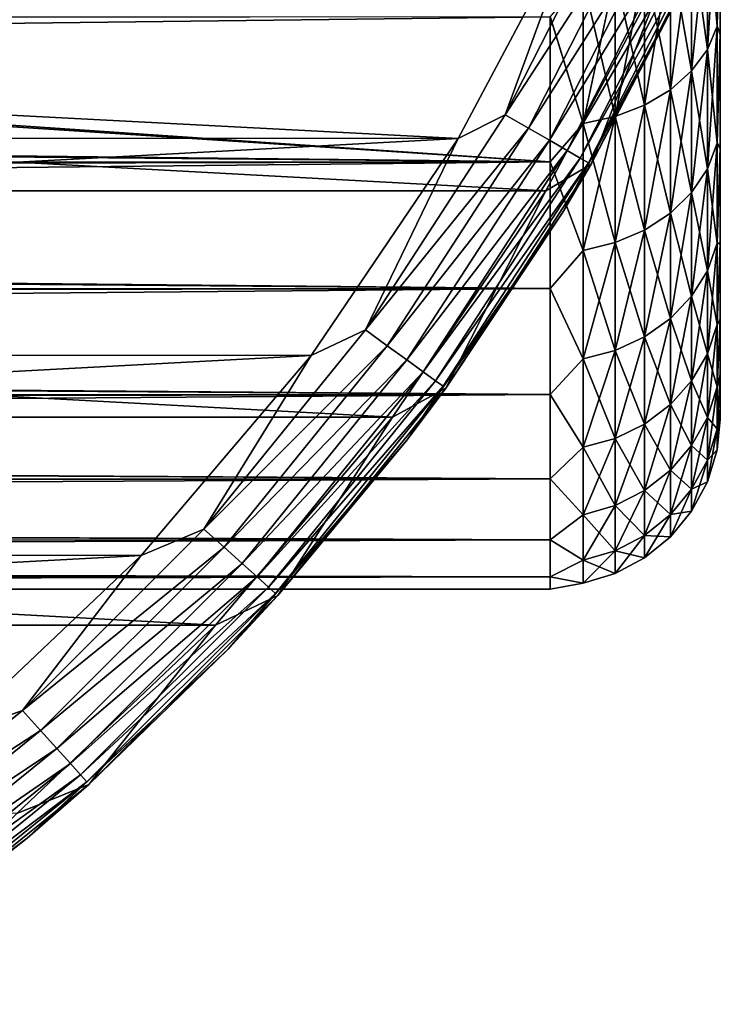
# Model space of a CAD drawing. Header units: metres. Extents: x -139 to 105, y -30 to 40.
# Tile 137 of 153: x 94.26 to 102.5, y -24.88 to -13.3. Entities that reach past the tile are written whole.
import ezdxf

# ---------------------------------------------------------------- set-up
doc = ezdxf.new("R2010")
doc.units = ezdxf.units.M
doc.layers.add('solid_150_SW0003', color=7, linetype='CONTINUOUS')

msp = doc.modelspace()

# ---------------------------------------------------------------- linework, layer by layer
at = {"layer": 'solid_150_SW0003'}
for points in [[(100.865837, -11.965358, 23.637949), (99.969368, -14.41607, 23.600716), (101.33947, -11.727088, 23.600716)], [(101.629494, -11.856215, 23.489986), (101.33947, -11.727088, 23.600716), (99.969368, -14.41607, 23.600716)], [(101.629494, -11.856215, 23.489986), (99.969368, -14.41607, 23.600716), (100.244308, -14.574806, 23.489986)], [(101.629494, -11.856215, 23.489986), (100.244308, -14.574806, 23.489986), (101.889702, -11.972067, 23.311325)], [(102.34758, -12.062375, 61.687389), (102.46154, -11.820976, 61.975075), (102.46154, -13.376529, 63.442661)], [(102.34758, -13.649693, 88.94059), (102.46154, -13.376529, 88.682869), (102.46154, -11.820976, 90.150459)], [(102.34758, -12.062375, 90.438148), (102.34758, -13.649693, 88.94059), (102.46154, -11.820976, 90.150459)], [(102.46154, -11.820976, 90.150459), (102.46154, -13.376529, 88.682869), (102.499969, -11.939188, 89.532272)], [(102.46154, -13.376529, 63.442661), (102.46154, -11.820976, 61.975075), (102.499969, -11.918193, 62.574802)], [(102.46154, -13.376529, 63.442661), (102.499969, -11.918193, 62.574802), (102.499969, -13.458577, 64.110107)], [(102.499969, -11.918193, 62.574802), (102.499969, -11.939188, 89.532272), (102.499969, -13.458577, 64.110107)], [(100.865837, -11.965358, 23.637949), (76.763031, -13.383622, 23.637949), (75.880714, -13.470695, 23.637949)], [(100.865837, -11.965358, 23.637949), (75.880714, -13.470695, 23.637949), (99.418167, -14.696926, 23.637949)], [(100.865837, -11.965358, 23.637949), (77.635735, -13.240045, 23.637949), (76.763031, -13.383622, 23.637949)], [(100.865837, -11.965358, 23.637949), (99.418167, -14.696926, 23.637949), (99.969368, -14.41607, 23.600716)], [(100.244308, -14.574806, 23.489986), (100.490974, -14.717222, 23.311325), (101.889702, -11.972067, 23.311325)], [(101.889702, -11.972067, 23.311325), (100.490974, -14.717222, 23.311325), (102.107018, -12.068823, 23.073709)], [(102.46154, -13.376529, 88.682869), (102.499969, -13.476722, 87.994957), (102.499969, -11.939188, 89.532272)], [(102.499969, -13.458577, 64.110107), (102.499969, -11.939188, 89.532272), (102.499969, -13.476722, 87.994957)], [(100.490974, -14.717222, 23.311325), (100.696991, -14.836164, 23.073709), (102.107018, -12.068823, 23.073709)], [(102.107018, -12.068823, 23.073709), (100.696991, -14.836164, 23.073709), (102.270523, -12.141621, 22.789078)], [(100.696991, -14.836164, 23.073709), (100.85199, -14.925653, 22.789078), (102.270523, -12.141621, 22.789078)], [(102.270523, -12.141621, 22.789078), (100.85199, -14.925653, 22.789078), (102.372009, -12.186803, 22.471731)], [(102.162476, -12.284821, 61.422287), (102.34758, -12.062375, 61.687389), (102.34758, -13.649693, 63.184944)], [(102.162476, -13.901411, 89.17807), (102.34758, -13.649693, 88.94059), (102.34758, -12.062375, 90.438148)], [(102.162476, -12.284821, 90.703247), (102.162476, -13.901411, 89.17807), (102.34758, -12.062375, 90.438148)], [(102.34758, -13.649693, 63.184944), (102.34758, -12.062375, 61.687389), (102.46154, -13.376529, 63.442661)], [(100.85199, -14.925653, 22.789078), (100.948189, -14.981196, 22.471731), (102.372009, -12.186803, 22.471731)], [(102.372009, -12.186803, 22.471731), (100.948189, -14.981196, 22.471731), (102.178543, -12.701456, 22.137949)], [(100.980759, -15, 3.937949), (101.955551, -12.46792, 3.637949), (102.406296, -12.202254, 3.937949)], [(100.980759, -15, 3.937949), (102.406296, -12.202254, 3.937949), (102.178543, -12.701456, 22.137949)], [(101.913353, -12.479748, 61.189983), (102.162476, -12.284821, 61.422287), (102.162476, -13.901411, 62.94746)], [(101.913353, -14.121989, 89.386177), (102.162476, -13.901411, 89.17807), (102.162476, -12.284821, 90.703247)], [(101.913353, -12.479748, 90.935547), (101.913353, -14.121989, 89.386177), (102.162476, -12.284821, 90.703247)], [(102.162476, -13.901411, 62.94746), (102.162476, -12.284821, 61.422287), (102.34758, -13.649693, 63.184944)], [(100.448036, -15.312876, 3.637949), (49.55196, -15.312876, 3.637949), (48.044449, -12.46792, 3.637949)], [(101.955551, -12.46792, 3.637949), (100.448036, -15.312876, 3.637949), (48.044449, -12.46792, 3.637949)], [(100.980759, -15, 3.937949), (100.448036, -15.312876, 3.637949), (101.955551, -12.46792, 3.637949)], [(101.609802, -12.63965, 60.999416), (101.913353, -12.479748, 61.189983), (101.913353, -14.121989, 62.739357)], [(101.609802, -14.302934, 89.556885), (101.913353, -14.121989, 89.386177), (101.913353, -12.479748, 90.935547)], [(101.609802, -12.63965, 91.126114), (101.609802, -14.302934, 89.556885), (101.913353, -12.479748, 90.935547)], [(101.913353, -14.121989, 62.739357), (101.913353, -12.479748, 61.189983), (102.162476, -13.901411, 62.94746)], [(100.980759, -15, 3.937949), (102.178543, -12.701456, 22.137949), (100.648346, -15.561565, 22.137949)], [(100.948189, -14.981196, 22.471731), (100.648346, -15.561565, 22.137949), (102.178543, -12.701456, 22.137949)], [(101.263527, -12.758372, 60.857929), (101.609802, -12.63965, 60.999416), (101.609802, -14.302934, 62.568645)], [(101.263527, -14.437279, 89.68364), (101.609802, -14.302934, 89.556885), (101.609802, -12.63965, 91.126114)], [(101.263527, -12.758372, 91.267601), (101.263527, -14.437279, 89.68364), (101.609802, -12.63965, 91.126114)], [(101.609802, -14.302934, 62.568645), (101.609802, -12.63965, 60.999416), (101.913353, -14.121989, 62.739357)], [(100.88784, -14.51985, 89.761536), (100.88784, -12.831341, 91.354561), (100.499969, -13.263636, 91.031929)], [(100.88784, -12.831341, 60.770969), (100.88784, -14.51985, 62.363995), (100.499969, -13.262094, 61.092239)], [(101.263527, -12.758372, 91.267601), (100.88784, -12.831341, 91.354561), (100.88784, -14.51985, 89.761536)], [(101.263527, -12.758372, 91.267601), (100.88784, -14.51985, 89.761536), (101.263527, -14.437279, 89.68364)], [(101.263527, -14.437279, 62.441895), (100.88784, -12.831341, 60.770969), (101.263527, -12.758372, 60.857929)], [(101.263527, -14.437279, 62.441895), (100.88784, -14.51985, 62.363995), (100.88784, -12.831341, 60.770969)], [(101.263527, -14.437279, 62.441895), (101.263527, -12.758372, 60.857929), (101.609802, -14.302934, 62.568645)], [(-40, -13.724977, 61.515438), (75.000008, -13.307758, 61.132816), (100.499969, -14.969843, 62.7999)], [(26.666658, -14.153364, 90.193657), (100.499969, -14.97121, 89.324089), (100.499969, -13.263636, 91.031929)], [(26.666658, -13.271824, 91.024666), (26.666658, -14.153364, 90.193657), (100.499969, -13.263636, 91.031929)], [(75.000008, -13.307758, 61.132816), (75.761711, -13.289144, 61.116249), (100.499969, -14.969843, 62.7999)], [(75.761711, -13.289144, 61.116249), (100.499969, -13.262094, 61.092239), (100.499969, -14.969843, 62.7999)], [(100.88784, -14.51985, 62.363995), (100.499969, -14.969843, 62.7999), (100.499969, -13.262094, 61.092239)], [(100.88784, -14.51985, 89.761536), (100.499969, -13.263636, 91.031929), (100.499969, -14.97121, 89.324089)], [(102.34758, -13.649693, 63.184944), (102.46154, -13.376529, 63.442661), (102.46154, -14.751186, 65.080917)], [(102.34758, -15.052423, 87.268883), (102.46154, -14.751186, 87.044617), (102.46154, -13.376529, 88.682869)], [(102.34758, -13.649693, 88.94059), (102.34758, -15.052423, 87.268883), (102.46154, -13.376529, 88.682869)], [(102.46154, -13.376529, 88.682869), (102.46154, -14.751186, 87.044617), (102.499969, -13.476722, 87.994957)], [(102.46154, -14.751186, 65.080917), (102.46154, -13.376529, 63.442661), (102.499969, -13.458577, 64.110107)], [(99.418167, -14.696926, 23.637949), (75.880714, -13.470695, 23.637949), (50.56617, -14.670929, 23.637949)], [(102.46154, -14.751186, 65.080917), (102.499969, -13.458577, 64.110107), (102.499969, -14.802659, 65.822868)], [(102.46154, -14.751186, 87.044617), (102.499969, -14.818256, 86.280045), (102.499969, -13.476722, 87.994957)], [(102.499969, -13.458577, 64.110107), (102.499969, -13.476722, 87.994957), (102.499969, -14.802659, 65.822868)], [(102.499969, -14.802659, 65.822868), (102.499969, -13.476722, 87.994957), (102.499969, -14.818256, 86.280045)], [(102.162476, -13.901411, 62.94746), (102.34758, -13.649693, 63.184944), (102.34758, -15.052423, 64.856651)], [(102.162476, -15.330009, 87.475533), (102.34758, -15.052423, 87.268883), (102.34758, -13.649693, 88.94059)], [(102.162476, -13.901411, 89.17807), (102.162476, -15.330009, 87.475533), (102.34758, -13.649693, 88.94059)], [(102.34758, -15.052423, 64.856651), (102.34758, -13.649693, 63.184944), (102.46154, -14.751186, 65.080917)], [(-40, -15.358339, 63.251785), (-40, -13.724977, 61.515438), (100.499969, -14.969843, 62.7999)], [(101.913353, -14.121989, 62.739357), (102.162476, -13.901411, 62.94746), (102.162476, -15.330009, 64.650002)], [(101.913353, -15.573255, 87.656624), (102.162476, -15.330009, 87.475533), (102.162476, -13.901411, 89.17807)], [(101.913353, -14.121989, 89.386177), (101.913353, -15.573255, 87.656624), (102.162476, -13.901411, 89.17807)], [(102.162476, -15.330009, 64.650002), (102.162476, -13.901411, 62.94746), (102.34758, -15.052423, 64.856651)], [(101.609802, -14.302934, 62.568645), (101.913353, -14.121989, 62.739357), (101.913353, -15.573255, 64.46891)], [(101.609802, -15.772795, 87.805176), (101.913353, -15.573255, 87.656624), (101.913353, -14.121989, 89.386177)], [(101.609802, -14.302934, 89.556885), (101.609802, -15.772795, 87.805176), (101.913353, -14.121989, 89.386177)], [(101.913353, -15.573255, 64.46891), (101.913353, -14.121989, 62.739357), (102.162476, -15.330009, 64.650002)], [(26.666658, -14.153364, 90.193657), (26.666658, -14.982724, 89.311073), (100.499969, -14.97121, 89.324089)], [(101.263527, -14.437279, 62.441895), (101.609802, -14.302934, 62.568645), (101.609802, -15.772795, 64.320358)], [(101.263527, -15.920945, 87.915474), (101.609802, -15.772795, 87.805176), (101.609802, -14.302934, 89.556885)], [(101.263527, -14.437279, 89.68364), (101.263527, -15.920945, 87.915474), (101.609802, -14.302934, 89.556885)], [(101.609802, -15.772795, 64.320358), (101.609802, -14.302934, 62.568645), (101.913353, -15.573255, 64.46891)], [(99.418167, -14.696926, 23.637949), (98.325691, -16.947107, 23.600716), (99.969368, -14.41607, 23.600716)], [(100.244308, -14.574806, 23.489986), (99.969368, -14.41607, 23.600716), (98.325691, -16.947107, 23.600716)], [(101.263527, -14.437279, 89.68364), (100.88784, -14.51985, 89.761536), (100.88784, -16.012001, 87.983261)], [(101.263527, -14.437279, 89.68364), (100.88784, -16.012001, 87.983261), (101.263527, -15.920945, 87.915474)], [(101.263527, -15.920945, 64.21006), (100.88784, -14.51985, 62.363995), (101.263527, -14.437279, 62.441895)], [(101.263527, -15.920945, 64.21006), (101.263527, -14.437279, 62.441895), (101.609802, -15.772795, 64.320358)], [(100.244308, -14.574806, 23.489986), (98.325691, -16.947107, 23.600716), (98.582535, -17.133713, 23.489986)], [(100.244308, -14.574806, 23.489986), (98.582535, -17.133713, 23.489986), (100.490974, -14.717222, 23.311325)], [(100.88784, -16.012001, 87.983261), (100.88784, -14.51985, 89.761536), (100.499969, -14.97121, 89.324089)], [(100.88784, -14.51985, 62.363995), (100.88784, -16.012001, 64.142273), (100.499969, -14.969843, 62.7999)], [(101.263527, -15.920945, 64.21006), (100.88784, -16.012001, 64.142273), (100.88784, -14.51985, 62.363995)], [(99.418167, -14.696926, 23.637949), (50.56617, -14.670929, 23.637949), (52.296257, -17.226213, 23.637949)], [(99.418167, -14.696926, 23.637949), (52.296257, -17.226213, 23.637949), (97.685577, -17.250267, 23.637949)], [(99.418167, -14.696926, 23.637949), (97.685577, -17.250267, 23.637949), (98.325691, -16.947107, 23.600716)], [(98.582535, -17.133713, 23.489986), (98.812965, -17.301132, 23.311325), (100.490974, -14.717222, 23.311325)], [(100.490974, -14.717222, 23.311325), (98.812965, -17.301132, 23.311325), (100.696991, -14.836164, 23.073709)], [(102.34758, -15.052423, 64.856651), (102.46154, -14.751186, 65.080917), (102.46154, -15.926359, 66.867676)], [(102.34758, -16.251595, 85.445625), (102.46154, -15.926359, 85.257851), (102.46154, -14.751186, 87.044617)], [(102.34758, -15.052423, 87.268883), (102.34758, -16.251595, 85.445625), (102.46154, -14.751186, 87.044617)], [(102.46154, -14.751186, 87.044617), (102.46154, -15.926359, 85.257851), (102.499969, -14.818256, 86.280045)], [(102.46154, -15.926359, 66.867676), (102.46154, -14.751186, 65.080917), (102.499969, -14.802659, 65.822868)], [(102.46154, -15.926359, 66.867676), (102.499969, -14.802659, 65.822868), (102.499969, -15.927964, 67.678947)], [(102.46154, -15.926359, 85.257851), (102.499969, -15.940803, 84.422157), (102.499969, -14.818256, 86.280045)], [(102.499969, -14.802659, 65.822868), (102.499969, -14.818256, 86.280045), (102.499969, -15.927964, 67.678947)], [(102.499969, -15.927964, 67.678947), (102.499969, -14.818256, 86.280045), (102.499969, -15.940803, 84.422157)], [(98.812965, -17.301132, 23.311325), (99.005417, -17.440956, 23.073709), (100.696991, -14.836164, 23.073709)], [(100.696991, -14.836164, 23.073709), (99.005417, -17.440956, 23.073709), (100.85199, -14.925653, 22.789078)], [(99.005417, -17.440956, 23.073709), (99.150215, -17.546158, 22.789078), (100.85199, -14.925653, 22.789078)], [(100.85199, -14.925653, 22.789078), (99.150215, -17.546158, 22.789078), (100.948189, -14.981196, 22.471731)], [(-40, -15.358339, 63.251785), (100.499969, -14.969843, 62.7999), (100.499969, -16.459312, 64.700951)], [(26.666658, -15.757006, 88.380096), (100.499969, -16.460482, 87.422882), (100.499969, -14.97121, 89.324089)], [(26.666658, -14.982724, 89.311073), (26.666658, -15.757006, 88.380096), (100.499969, -14.97121, 89.324089)], [(99.150215, -17.546158, 22.789078), (99.240082, -17.611452, 22.471731), (100.948189, -14.981196, 22.471731)], [(100.948189, -14.981196, 22.471731), (99.240082, -17.611452, 22.471731), (100.648346, -15.561565, 22.137949)], [(99.270607, -17.633421, 3.937949), (100.448036, -15.312876, 3.637949), (100.980759, -15, 3.937949)], [(99.270607, -17.633421, 3.937949), (100.980759, -15, 3.937949), (100.648346, -15.561565, 22.137949)], [(100.88784, -16.012001, 64.142273), (100.499969, -16.459312, 64.700951), (100.499969, -14.969843, 62.7999)], [(100.88784, -16.012001, 87.983261), (100.499969, -14.97121, 89.324089), (100.499969, -16.460482, 87.422882)], [(102.162476, -15.330009, 64.650002), (102.34758, -15.052423, 64.856651), (102.34758, -16.251595, 66.679901)], [(102.162476, -16.551294, 85.61866), (102.34758, -16.251595, 85.445625), (102.34758, -15.052423, 87.268883)], [(102.162476, -15.330009, 87.475533), (102.162476, -16.551294, 85.61866), (102.34758, -15.052423, 87.268883)], [(102.34758, -16.251595, 66.679901), (102.34758, -15.052423, 64.856651), (102.46154, -15.926359, 66.867676)], [(-40, -16.773506, 65.170143), (-40, -15.358339, 63.251785), (100.499969, -16.459312, 64.700951)], [(98.643539, -17.972895, 3.637949), (51.356461, -17.972895, 3.637949), (49.55196, -15.312876, 3.637949)], [(100.448036, -15.312876, 3.637949), (98.643539, -17.972895, 3.637949), (49.55196, -15.312876, 3.637949)], [(99.270607, -17.633421, 3.937949), (98.643539, -17.972895, 3.637949), (100.448036, -15.312876, 3.637949)], [(101.913353, -15.573255, 64.46891), (102.162476, -15.330009, 64.650002), (102.162476, -16.551294, 66.506874)], [(101.913353, -16.813919, 85.770287), (102.162476, -16.551294, 85.61866), (102.162476, -15.330009, 87.475533)], [(101.913353, -15.573255, 87.656624), (101.913353, -16.813919, 85.770287), (102.162476, -15.330009, 87.475533)], [(102.162476, -16.551294, 66.506874), (102.162476, -15.330009, 64.650002), (102.34758, -16.251595, 66.679901)], [(99.270607, -17.633421, 3.937949), (100.648346, -15.561565, 22.137949), (98.818306, -18.239748, 22.137949)], [(99.240082, -17.611452, 22.471731), (98.818306, -18.239748, 22.137949), (100.648346, -15.561565, 22.137949)], [(101.609802, -15.772795, 64.320358), (101.913353, -15.573255, 64.46891), (101.913353, -16.813919, 66.355247)], [(101.609802, -17.029356, 85.894669), (101.913353, -16.813919, 85.770287), (101.913353, -15.573255, 87.656624)], [(101.609802, -15.772795, 87.805176), (101.609802, -17.029356, 85.894669), (101.913353, -15.573255, 87.656624)], [(101.913353, -16.813919, 66.355247), (101.913353, -15.573255, 64.46891), (102.162476, -16.551294, 66.506874)], [(26.666658, -15.757006, 88.380096), (26.666658, -16.473183, 87.404457), (100.499969, -16.460482, 87.422882)], [(101.263527, -15.920945, 64.21006), (101.609802, -15.772795, 64.320358), (101.609802, -17.029356, 66.230865)], [(101.263527, -17.189308, 85.987015), (101.609802, -17.029356, 85.894669), (101.609802, -15.772795, 87.805176)], [(101.263527, -15.920945, 87.915474), (101.263527, -17.189308, 85.987015), (101.609802, -15.772795, 87.805176)], [(101.609802, -17.029356, 66.230865), (101.609802, -15.772795, 64.320358), (101.913353, -16.813919, 66.355247)], [(101.263527, -15.920945, 87.915474), (100.88784, -16.012001, 87.983261), (100.88784, -17.287619, 86.043777)], [(101.263527, -15.920945, 87.915474), (100.88784, -17.287619, 86.043777), (101.263527, -17.189308, 85.987015)], [(101.263527, -17.189308, 66.138512), (100.88784, -16.012001, 64.142273), (101.263527, -15.920945, 64.21006)], [(101.263527, -17.189308, 66.138512), (101.263527, -15.920945, 64.21006), (101.609802, -17.029356, 66.230865)], [(102.34758, -16.251595, 66.679901), (102.46154, -15.926359, 66.867676), (102.46154, -16.886154, 68.778793)], [(102.34758, -17.230989, 83.495491), (102.46154, -16.886154, 83.346741), (102.46154, -15.926359, 85.257851)], [(102.34758, -16.251595, 85.445625), (102.34758, -17.230989, 83.495491), (102.46154, -15.926359, 85.257851)], [(102.46154, -15.926359, 85.257851), (102.46154, -16.886154, 83.346741), (102.499969, -15.940803, 84.422157)], [(102.46154, -16.886154, 68.778793), (102.46154, -15.926359, 66.867676), (102.499969, -15.927964, 67.678947)], [(102.46154, -16.886154, 68.778793), (102.499969, -15.927964, 67.678947), (102.499969, -16.824635, 69.666153)], [(102.46154, -16.886154, 83.346741), (102.499969, -16.834406, 82.433632), (102.499969, -15.940803, 84.422157)], [(102.499969, -15.927964, 67.678947), (102.499969, -15.940803, 84.422157), (102.499969, -16.824635, 69.666153)], [(102.499969, -16.824635, 69.666153), (102.499969, -15.940803, 84.422157), (102.499969, -16.834406, 82.433632)], [(100.88784, -17.287619, 86.043777), (100.88784, -16.012001, 87.983261), (100.499969, -16.460482, 87.422882)], [(100.88784, -16.012001, 64.142273), (100.88784, -17.287619, 66.081757), (100.499969, -16.459312, 64.700951)], [(101.263527, -17.189308, 66.138512), (100.88784, -17.287619, 66.081757), (100.88784, -16.012001, 64.142273)], [(102.162476, -16.551294, 66.506874), (102.34758, -16.251595, 66.679901), (102.34758, -17.230989, 68.630043)], [(102.162476, -17.548752, 83.632561), (102.34758, -17.230989, 83.495491), (102.34758, -16.251595, 85.445625)], [(102.162476, -16.551294, 85.61866), (102.162476, -17.548752, 83.632561), (102.34758, -16.251595, 85.445625)], [(102.34758, -17.230989, 68.630043), (102.34758, -16.251595, 66.679901), (102.46154, -16.886154, 68.778793)], [(-40, -16.773506, 65.170143), (100.499969, -16.459312, 64.700951), (100.499969, -17.708784, 66.767677)], [(26.666658, -17.128529, 86.388138), (100.499969, -17.70974, 85.356033), (100.499969, -16.460482, 87.422882)], [(26.666658, -16.473183, 87.404457), (26.666658, -17.128529, 86.388138), (100.499969, -16.460482, 87.422882)], [(100.88784, -17.287619, 66.081757), (100.499969, -17.708784, 66.767677), (100.499969, -16.459312, 64.700951)], [(100.88784, -17.287619, 86.043777), (100.499969, -16.460482, 87.422882), (100.499969, -17.70974, 85.356033)], [(101.913353, -16.813919, 66.355247), (102.162476, -16.551294, 66.506874), (102.162476, -17.548752, 68.492973)], [(101.913353, -17.827204, 83.75267), (102.162476, -17.548752, 83.632561), (102.162476, -16.551294, 85.61866)], [(101.913353, -16.813919, 85.770287), (101.913353, -17.827204, 83.75267), (102.162476, -16.551294, 85.61866)], [(102.162476, -17.548752, 68.492973), (102.162476, -16.551294, 66.506874), (102.34758, -17.230989, 68.630043)], [(-40, -17.950373, 67.243248), (-40, -16.773506, 65.170143), (100.499969, -17.708784, 66.767677)], [(101.609802, -17.029356, 66.230865), (101.913353, -16.813919, 66.355247), (101.913353, -17.827204, 68.372864)], [(101.609802, -18.055624, 83.851204), (101.913353, -17.827204, 83.75267), (101.913353, -16.813919, 85.770287)], [(101.609802, -17.029356, 85.894669), (101.609802, -18.055624, 83.851204), (101.913353, -16.813919, 85.770287)], [(101.913353, -17.827204, 68.372864), (101.913353, -16.813919, 66.355247), (102.162476, -17.548752, 68.492973)], [(102.34758, -17.230989, 68.630043), (102.46154, -16.886154, 68.778793), (102.46154, -17.617596, 70.788406)], [(102.34758, -17.977367, 81.444839), (102.46154, -17.617596, 81.337128), (102.46154, -16.886154, 83.346741)], [(102.34758, -17.230989, 83.495491), (102.34758, -17.977367, 81.444839), (102.46154, -16.886154, 83.346741)], [(102.46154, -17.617596, 70.788406), (102.499969, -16.824635, 69.666153), (102.499969, -17.471947, 71.73761)], [(102.46154, -17.617596, 70.788406), (102.46154, -16.886154, 68.778793), (102.499969, -16.824635, 69.666153)], [(102.46154, -17.617596, 81.337128), (102.499969, -17.47854, 80.361198), (102.499969, -16.834406, 82.433632)], [(102.46154, -16.886154, 83.346741), (102.46154, -17.617596, 81.337128), (102.499969, -16.834406, 82.433632)], [(102.499969, -16.824635, 69.666153), (102.499969, -16.834406, 82.433632), (102.499969, -17.471947, 71.73761)], [(102.499969, -17.471947, 71.73761), (102.499969, -16.834406, 82.433632), (102.499969, -17.47854, 80.361198)], [(97.685577, -17.250267, 23.637949), (96.426453, -19.292467, 23.600716), (98.325691, -16.947107, 23.600716)], [(98.582535, -17.133713, 23.489986), (98.325691, -16.947107, 23.600716), (96.426453, -19.292467, 23.600716)], [(26.666658, -17.128529, 86.388138), (26.666658, -17.720856, 85.334824), (100.499969, -17.70974, 85.356033)], [(98.582535, -17.133713, 23.489986), (96.426453, -19.292467, 23.600716), (96.662384, -19.504898, 23.489986)], [(98.582535, -17.133713, 23.489986), (96.662384, -19.504898, 23.489986), (98.812965, -17.301132, 23.311325)], [(101.263527, -17.189308, 66.138512), (101.609802, -17.029356, 66.230865), (101.609802, -18.055624, 68.27433)], [(101.263527, -18.225216, 83.924355), (101.609802, -18.055624, 83.851204), (101.609802, -17.029356, 85.894669)], [(101.263527, -17.189308, 85.987015), (101.263527, -18.225216, 83.924355), (101.609802, -17.029356, 85.894669)], [(101.609802, -18.055624, 68.27433), (101.609802, -17.029356, 66.230865), (101.913353, -17.827204, 68.372864)], [(97.685577, -17.250267, 23.637949), (52.296257, -17.226213, 23.637949), (54.290783, -19.579901, 23.637949)], [(97.685577, -17.250267, 23.637949), (54.290783, -19.579901, 23.637949), (95.688896, -19.601355, 23.637949)], [(97.685577, -17.250267, 23.637949), (95.688896, -19.601355, 23.637949), (96.426453, -19.292467, 23.600716)], [(101.263527, -17.189308, 85.987015), (100.88784, -17.287619, 86.043777), (100.88784, -18.329451, 83.969322)], [(101.263527, -17.189308, 85.987015), (100.88784, -18.329451, 83.969322), (101.263527, -18.225216, 83.924355)], [(101.263527, -18.225216, 68.201172), (100.88784, -17.287619, 66.081757), (101.263527, -17.189308, 66.138512)], [(101.263527, -18.225216, 68.201172), (101.263527, -17.189308, 66.138512), (101.609802, -18.055624, 68.27433)], [(102.162476, -17.548752, 68.492973), (102.34758, -17.230989, 68.630043), (102.34758, -17.977367, 70.680695)], [(102.162476, -18.308893, 81.54409), (102.34758, -17.977367, 81.444839), (102.34758, -17.230989, 83.495491)], [(102.162476, -17.548752, 83.632561), (102.162476, -18.308893, 81.54409), (102.34758, -17.230989, 83.495491)], [(102.34758, -17.977367, 70.680695), (102.34758, -17.230989, 68.630043), (102.46154, -17.617596, 70.788406)], [(96.662384, -19.504898, 23.489986), (96.874054, -19.695488, 23.311325), (98.812965, -17.301132, 23.311325)], [(98.812965, -17.301132, 23.311325), (96.874054, -19.695488, 23.311325), (99.005417, -17.440956, 23.073709)], [(100.88784, -18.329451, 83.969322), (100.88784, -17.287619, 86.043777), (100.499969, -17.70974, 85.356033)], [(100.88784, -17.287619, 66.081757), (100.88784, -18.329451, 68.156212), (100.499969, -17.708784, 66.767677)], [(101.263527, -18.225216, 68.201172), (100.88784, -18.329451, 68.156212), (100.88784, -17.287619, 66.081757)], [(96.874054, -19.695488, 23.311325), (97.050835, -19.854662, 23.073709), (99.005417, -17.440956, 23.073709)], [(99.005417, -17.440956, 23.073709), (97.050835, -19.854662, 23.073709), (99.150215, -17.546158, 22.789078)], [(102.46154, -18.110786, 72.869347), (102.499969, -17.471947, 71.73761), (102.499969, -17.867075, 73.87986)], [(102.46154, -18.110786, 72.869347), (102.46154, -17.617596, 70.788406), (102.499969, -17.471947, 71.73761)], [(102.46154, -18.110786, 79.256187), (102.499969, -17.870394, 78.21833), (102.499969, -17.47854, 80.361198)], [(102.46154, -17.617596, 81.337128), (102.46154, -18.110786, 79.256187), (102.499969, -17.47854, 80.361198)], [(102.499969, -17.471947, 71.73761), (102.499969, -17.47854, 80.361198), (102.499969, -17.867075, 73.87986)], [(102.499969, -17.867075, 73.87986), (102.499969, -17.47854, 80.361198), (102.499969, -17.870394, 78.21833)], [(97.050835, -19.854662, 23.073709), (97.183846, -19.974422, 22.789078), (99.150215, -17.546158, 22.789078)], [(99.150215, -17.546158, 22.789078), (97.183846, -19.974422, 22.789078), (99.240082, -17.611452, 22.471731)], [(101.913353, -17.827204, 68.372864), (102.162476, -17.548752, 68.492973), (102.162476, -18.308893, 70.581444)], [(101.913353, -18.599405, 81.631065), (102.162476, -18.308893, 81.54409), (102.162476, -17.548752, 83.632561)], [(101.913353, -17.827204, 83.75267), (101.913353, -18.599405, 81.631065), (102.162476, -17.548752, 83.632561)], [(102.162476, -18.308893, 70.581444), (102.162476, -17.548752, 68.492973), (102.34758, -17.977367, 70.680695)], [(-40, -17.950373, 67.243248), (100.499969, -17.708784, 66.767677), (100.499969, -18.700039, 68.969933)], [(26.666658, -18.248373, 84.247917), (100.499969, -18.700769, 83.153679), (100.499969, -17.70974, 85.356033)], [(26.666658, -17.720856, 85.334824), (26.666658, -18.248373, 84.247917), (100.499969, -17.70974, 85.356033)], [(97.183846, -19.974422, 22.789078), (97.266396, -20.048754, 22.471731), (99.240082, -17.611452, 22.471731)], [(99.240082, -17.611452, 22.471731), (97.266396, -20.048754, 22.471731), (98.818306, -18.239748, 22.137949)], [(97.294449, -20.073803, 3.937949), (98.643539, -17.972895, 3.637949), (99.270607, -17.633421, 3.937949)], [(97.294449, -20.073803, 3.937949), (99.270607, -17.633421, 3.937949), (98.818306, -18.239748, 22.137949)], [(100.88784, -18.329451, 68.156212), (100.499969, -18.700039, 68.969933), (100.499969, -17.708784, 66.767677)], [(100.88784, -18.329451, 83.969322), (100.499969, -17.70974, 85.356033), (100.499969, -18.700769, 83.153679)], [(102.34758, -17.977367, 70.680695), (102.46154, -17.617596, 70.788406), (102.46154, -18.110786, 72.869347)], [(102.34758, -18.480631, 79.321404), (102.46154, -18.110786, 79.256187), (102.46154, -17.617596, 81.337128)], [(102.34758, -17.977367, 81.444839), (102.34758, -18.480631, 79.321404), (102.46154, -17.617596, 81.337128)], [(101.609802, -18.055624, 68.27433), (101.913353, -17.827204, 68.372864), (101.913353, -18.599405, 70.494469)], [(101.609802, -18.837719, 81.702408), (101.913353, -18.599405, 81.631065), (101.913353, -17.827204, 83.75267)], [(101.609802, -18.055624, 83.851204), (101.609802, -18.837719, 81.702408), (101.913353, -17.827204, 83.75267)], [(101.913353, -18.599405, 70.494469), (101.913353, -17.827204, 68.372864), (102.162476, -18.308893, 70.581444)], [(-40, -18.872219, 69.44165), (-40, -17.950373, 67.243248), (100.499969, -18.700039, 68.969933)], [(102.46154, -18.359062, 74.993469), (102.499969, -17.867075, 73.87986), (102.499969, -17.999178, 76.048996)], [(102.46154, -18.359062, 74.993469), (102.46154, -18.110786, 72.869347), (102.499969, -17.867075, 73.87986)], [(102.46154, -18.359062, 77.132057), (102.499969, -17.999178, 76.048996), (102.499969, -17.870394, 78.21833)], [(102.46154, -18.110786, 79.256187), (102.46154, -18.359062, 77.132057), (102.499969, -17.870394, 78.21833)], [(102.499969, -17.867075, 73.87986), (102.499969, -17.870394, 78.21833), (102.499969, -17.999178, 76.048996)], [(96.563995, -20.422474, 3.637949), (53.436005, -20.422474, 3.637949), (51.356461, -17.972895, 3.637949)], [(98.643539, -17.972895, 3.637949), (96.563995, -20.422474, 3.637949), (51.356461, -17.972895, 3.637949)], [(97.294449, -20.073803, 3.937949), (96.563995, -20.422474, 3.637949), (98.643539, -17.972895, 3.637949)], [(101.263527, -18.225216, 68.201172), (101.609802, -18.055624, 68.27433), (101.609802, -18.837719, 70.423126)], [(101.263527, -19.014658, 81.755379), (101.609802, -18.837719, 81.702408), (101.609802, -18.055624, 83.851204)], [(101.263527, -18.225216, 83.924355), (101.263527, -19.014658, 81.755379), (101.609802, -18.055624, 83.851204)], [(101.609802, -18.837719, 70.423126), (101.609802, -18.055624, 68.27433), (101.913353, -18.599405, 70.494469)], [(102.162476, -18.308893, 70.581444), (102.34758, -17.977367, 70.680695), (102.34758, -18.480631, 72.804131)], [(102.162476, -18.821436, 79.381493), (102.34758, -18.480631, 79.321404), (102.34758, -17.977367, 81.444839)], [(102.162476, -18.308893, 81.54409), (102.162476, -18.821436, 79.381493), (102.34758, -17.977367, 81.444839)], [(102.34758, -18.480631, 72.804131), (102.34758, -17.977367, 70.680695), (102.46154, -18.110786, 72.869347)], [(102.46154, -18.359062, 77.132057), (102.46154, -18.359062, 74.993469), (102.499969, -17.999178, 76.048996)], [(102.34758, -18.480631, 72.804131), (102.46154, -18.110786, 72.869347), (102.46154, -18.359062, 74.993469)], [(102.34758, -18.733976, 77.153893), (102.46154, -18.359062, 77.132057), (102.46154, -18.110786, 79.256187)], [(102.34758, -18.480631, 79.321404), (102.34758, -18.733976, 77.153893), (102.46154, -18.110786, 79.256187)], [(26.666658, -18.248373, 84.247917), (26.666658, -18.709475, 83.130676), (100.499969, -18.700769, 83.153679)], [(97.294449, -20.073803, 3.937949), (98.818306, -18.239748, 22.137949), (96.709808, -20.704693, 22.137949)], [(97.266396, -20.048754, 22.471731), (96.709808, -20.704693, 22.137949), (98.818306, -18.239748, 22.137949)], [(101.263527, -18.225216, 83.924355), (100.88784, -18.329451, 83.969322), (100.88784, -19.123409, 81.787941)], [(101.263527, -18.225216, 83.924355), (100.88784, -19.123409, 81.787941), (101.263527, -19.014658, 81.755379)], [(101.263527, -19.014658, 70.370148), (100.88784, -18.329451, 68.156212), (101.263527, -18.225216, 68.201172)], [(101.263527, -19.014658, 70.370148), (101.263527, -18.225216, 68.201172), (101.609802, -18.837719, 70.423126)], [(100.88784, -19.123409, 81.787941), (100.88784, -18.329451, 83.969322), (100.499969, -18.700769, 83.153679)], [(100.88784, -18.329451, 68.156212), (100.88784, -19.123409, 70.337593), (100.499969, -18.700039, 68.969933)], [(101.263527, -19.014658, 70.370148), (100.88784, -19.123409, 70.337593), (100.88784, -18.329451, 68.156212)], [(101.913353, -18.599405, 70.494469), (102.162476, -18.308893, 70.581444), (102.162476, -18.821436, 72.744041)], [(101.913353, -19.120083, 79.434151), (102.162476, -18.821436, 79.381493), (102.162476, -18.308893, 81.54409)], [(101.913353, -18.599405, 81.631065), (101.913353, -19.120083, 79.434151), (102.162476, -18.308893, 81.54409)], [(102.162476, -18.821436, 72.744041), (102.162476, -18.308893, 70.581444), (102.34758, -18.480631, 72.804131)], [(102.34758, -18.733976, 74.971634), (102.46154, -18.359062, 74.993469), (102.46154, -18.359062, 77.132057)], [(102.34758, -18.733976, 74.971634), (102.34758, -18.480631, 72.804131), (102.46154, -18.359062, 74.993469)], [(102.34758, -18.733976, 77.153893), (102.34758, -18.733976, 74.971634), (102.46154, -18.359062, 77.132057)], [(102.162476, -18.821436, 72.744041), (102.34758, -18.480631, 72.804131), (102.34758, -18.733976, 74.971634)], [(102.162476, -19.079454, 77.174019), (102.34758, -18.733976, 77.153893), (102.34758, -18.480631, 79.321404)], [(102.162476, -18.821436, 79.381493), (102.162476, -19.079454, 77.174019), (102.34758, -18.480631, 79.321404)], [(101.609802, -18.837719, 70.423126), (101.913353, -18.599405, 70.494469), (101.913353, -19.120083, 72.691383)], [(101.609802, -19.365068, 79.477348), (101.913353, -19.120083, 79.434151), (101.913353, -18.599405, 81.631065)], [(101.609802, -18.837719, 81.702408), (101.609802, -19.365068, 79.477348), (101.913353, -18.599405, 81.631065)], [(101.913353, -19.120083, 72.691383), (101.913353, -18.599405, 70.494469), (102.162476, -18.821436, 72.744041)], [(-40, -18.872219, 69.44165), (100.499969, -18.700039, 68.969933), (100.499969, -19.418623, 71.275612)], [(26.666658, -19.102556, 81.986626), (100.499969, -19.419115, 80.847923), (100.499969, -18.700769, 83.153679)], [(26.666658, -18.709475, 83.130676), (26.666658, -19.102556, 81.986626), (100.499969, -18.700769, 83.153679)], [(100.88784, -19.123409, 70.337593), (100.499969, -19.418623, 71.275612), (100.499969, -18.700039, 68.969933)], [(100.88784, -19.123409, 81.787941), (100.499969, -18.700769, 83.153679), (100.499969, -19.419115, 80.847923)], [(102.162476, -19.079454, 74.951515), (102.34758, -18.733976, 74.971634), (102.34758, -18.733976, 77.153893)], [(102.162476, -19.079454, 74.951515), (102.162476, -18.821436, 72.744041), (102.34758, -18.733976, 74.971634)], [(102.162476, -19.079454, 77.174019), (102.162476, -19.079454, 74.951515), (102.34758, -18.733976, 77.153893)], [(-40, -19.525948, 71.734123), (-40, -18.872219, 69.44165), (100.499969, -19.418623, 71.275612)], [(101.263527, -19.014658, 70.370148), (101.609802, -18.837719, 70.423126), (101.609802, -19.365068, 72.648186)], [(101.263527, -19.546961, 79.509422), (101.609802, -19.365068, 79.477348), (101.609802, -18.837719, 81.702408)], [(101.263527, -19.014658, 81.755379), (101.263527, -19.546961, 79.509422), (101.609802, -18.837719, 81.702408)], [(101.609802, -19.365068, 72.648186), (101.609802, -18.837719, 70.423126), (101.913353, -19.120083, 72.691383)], [(101.913353, -19.120083, 72.691383), (102.162476, -18.821436, 72.744041), (102.162476, -19.079454, 74.951515)], [(101.913353, -19.382195, 77.19165), (102.162476, -19.079454, 77.174019), (102.162476, -18.821436, 79.381493)], [(101.913353, -19.120083, 79.434151), (101.913353, -19.382195, 77.19165), (102.162476, -18.821436, 79.381493)], [(26.666658, -19.102556, 81.986626), (26.666658, -19.425512, 80.821892), (100.499969, -19.419115, 80.847923)], [(101.263527, -19.014658, 81.755379), (100.88784, -19.123409, 81.787941), (100.88784, -19.658754, 79.529137)], [(101.263527, -19.014658, 81.755379), (100.88784, -19.658754, 79.529137), (101.263527, -19.546961, 79.509422)], [(101.263527, -19.546961, 72.616112), (100.88784, -19.123409, 70.337593), (101.263527, -19.014658, 70.370148)], [(101.263527, -19.546961, 72.616112), (101.263527, -19.014658, 70.370148), (101.609802, -19.365068, 72.648186)], [(101.913353, -19.382195, 74.933884), (102.162476, -19.079454, 74.951515), (102.162476, -19.079454, 77.174019)], [(101.913353, -19.382195, 74.933884), (101.913353, -19.120083, 72.691383), (102.162476, -19.079454, 74.951515)], [(101.913353, -19.382195, 77.19165), (101.913353, -19.382195, 74.933884), (102.162476, -19.079454, 77.174019)], [(100.88784, -19.658754, 79.529137), (100.88784, -19.123409, 81.787941), (100.499969, -19.419115, 80.847923)], [(100.88784, -19.123409, 70.337593), (100.88784, -19.658754, 72.596397), (100.499969, -19.418623, 71.275612)], [(101.263527, -19.546961, 72.616112), (100.88784, -19.658754, 72.596397), (100.88784, -19.123409, 70.337593)], [(101.609802, -19.365068, 72.648186), (101.913353, -19.120083, 72.691383), (101.913353, -19.382195, 74.933884)], [(101.609802, -19.630537, 77.206116), (101.913353, -19.382195, 77.19165), (101.913353, -19.120083, 79.434151)], [(101.609802, -19.365068, 79.477348), (101.609802, -19.630537, 77.206116), (101.913353, -19.120083, 79.434151)], [(95.688896, -19.601355, 23.637949), (94.292465, -21.426456, 23.600716), (96.426453, -19.292467, 23.600716)], [(96.662384, -19.504898, 23.489986), (96.426453, -19.292467, 23.600716), (94.292465, -21.426456, 23.600716)], [(-40, -19.525948, 71.734123), (100.499969, -19.418623, 71.275612), (100.499969, -19.854057, 73.651093)], [(26.666658, -19.676933, 79.642998), (100.499969, -19.854305, 78.472397), (100.499969, -19.419115, 80.847923)], [(26.666658, -19.425512, 80.821892), (26.666658, -19.676933, 79.642998), (100.499969, -19.419115, 80.847923)], [(100.88784, -19.658754, 72.596397), (100.499969, -19.854057, 73.651093), (100.499969, -19.418623, 71.275612)], [(100.88784, -19.658754, 79.529137), (100.499969, -19.419115, 80.847923), (100.499969, -19.854305, 78.472397)], [(101.263527, -19.546961, 72.616112), (101.609802, -19.365068, 72.648186), (101.609802, -19.630537, 74.919418)], [(101.263527, -19.814924, 77.21685), (101.609802, -19.630537, 77.206116), (101.609802, -19.365068, 79.477348)], [(101.263527, -19.546961, 79.509422), (101.263527, -19.814924, 77.21685), (101.609802, -19.365068, 79.477348)], [(101.609802, -19.630537, 74.919418), (101.609802, -19.365068, 72.648186), (101.913353, -19.382195, 74.933884)], [(101.609802, -19.630537, 74.919418), (101.913353, -19.382195, 74.933884), (101.913353, -19.382195, 77.19165)], [(101.609802, -19.630537, 77.206116), (101.609802, -19.630537, 74.919418), (101.913353, -19.382195, 77.19165)], [(-40, -19.902271, 74.088089), (-40, -19.525948, 71.734123), (100.499969, -19.854057, 73.651093)], [(96.662384, -19.504898, 23.489986), (94.292465, -21.426456, 23.600716), (94.504898, -21.662384, 23.489986)], [(96.662384, -19.504898, 23.489986), (94.504898, -21.662384, 23.489986), (96.874054, -19.695488, 23.311325)], [(101.263527, -19.546961, 79.509422), (100.88784, -19.658754, 79.529137), (100.88784, -19.928251, 77.223457)], [(101.263527, -19.546961, 79.509422), (100.88784, -19.928251, 77.223457), (101.263527, -19.814924, 77.21685)], [(101.263527, -19.814924, 74.908676), (100.88784, -19.658754, 72.596397), (101.263527, -19.546961, 72.616112)], [(101.263527, -19.814924, 74.908676), (101.263527, -19.546961, 72.616112), (101.609802, -19.630537, 74.919418)], [(26.666658, -19.676933, 79.642998), (26.666658, -19.856504, 78.454208), (100.499969, -19.854305, 78.472397)], [(95.688896, -19.601355, 23.637949), (54.290783, -19.579901, 23.637949), (56.533897, -21.70763, 23.637949)], [(95.688896, -19.601355, 23.637949), (56.533897, -21.70763, 23.637949), (93.443436, -21.72687, 23.637949)], [(95.688896, -19.601355, 23.637949), (93.443436, -21.72687, 23.637949), (94.292465, -21.426456, 23.600716)], [(100.88784, -19.928251, 77.223457), (100.88784, -19.658754, 79.529137), (100.499969, -19.854305, 78.472397)], [(100.88784, -19.658754, 72.596397), (100.88784, -19.928251, 74.902077), (100.499969, -19.854057, 73.651093)], [(101.263527, -19.814924, 74.908676), (100.88784, -19.928251, 74.902077), (100.88784, -19.658754, 72.596397)], [(101.263527, -19.814924, 74.908676), (101.609802, -19.630537, 74.919418), (101.609802, -19.630537, 77.206116)], [(101.263527, -19.814924, 77.21685), (101.263527, -19.814924, 74.908676), (101.609802, -19.630537, 77.206116)], [(94.504898, -21.662384, 23.489986), (94.695488, -21.874056, 23.311325), (96.874054, -19.695488, 23.311325)], [(96.874054, -19.695488, 23.311325), (94.695488, -21.874056, 23.311325), (97.050835, -19.854662, 23.073709)], [(-40, -19.902271, 74.088089), (100.499969, -19.854057, 73.651093), (100.499969, -19.999994, 76.061737)], [(26.666658, -19.999994, 76.062767), (-40, -19.902271, 74.088089), (100.499969, -19.999994, 76.061737)], [(26.666658, -19.999994, 76.062767), (100.499969, -19.999994, 76.061737), (100.499969, -19.854305, 78.472397)], [(26.666658, -19.964167, 77.259354), (26.666658, -19.999994, 76.062767), (100.499969, -19.854305, 78.472397)], [(26.666658, -19.856504, 78.454208), (26.666658, -19.964167, 77.259354), (100.499969, -19.854305, 78.472397)], [(94.695488, -21.874056, 23.311325), (94.85466, -22.050837, 23.073709), (97.050835, -19.854662, 23.073709)], [(97.050835, -19.854662, 23.073709), (94.85466, -22.050837, 23.073709), (97.183846, -19.974422, 22.789078)], [(100.88784, -19.928251, 74.902077), (100.499969, -19.999994, 76.061737), (100.499969, -19.854057, 73.651093)], [(100.88784, -19.928251, 77.223457), (100.499969, -19.854305, 78.472397), (100.499969, -19.999994, 76.061737)], [(101.263527, -19.814924, 77.21685), (100.88784, -19.928251, 77.223457), (100.88784, -19.928251, 74.902077)], [(101.263527, -19.814924, 77.21685), (100.88784, -19.928251, 74.902077), (101.263527, -19.814924, 74.908676)], [(94.85466, -22.050837, 23.073709), (94.974426, -22.183844, 22.789078), (97.183846, -19.974422, 22.789078)], [(97.183846, -19.974422, 22.789078), (94.974426, -22.183844, 22.789078), (97.266396, -20.048754, 22.471731)], [(100.88784, -19.928251, 74.902077), (100.88784, -19.928251, 77.223457), (100.499969, -19.999994, 76.061737)], [(94.974426, -22.183844, 22.789078), (95.048752, -22.266396, 22.471731), (97.266396, -20.048754, 22.471731)], [(97.266396, -20.048754, 22.471731), (95.048752, -22.266396, 22.471731), (96.709808, -20.704693, 22.137949)], [(95.073807, -22.294449, 3.937949), (96.563995, -20.422474, 3.637949), (97.294449, -20.073803, 3.937949)], [(95.073807, -22.294449, 3.937949), (97.294449, -20.073803, 3.937949), (96.709808, -20.704693, 22.137949)], [(96.563995, -20.422474, 3.637949), (94.225502, -22.637026, 3.637949), (53.436005, -20.422474, 3.637949)], [(95.073807, -22.294449, 3.937949), (94.225502, -22.637026, 3.637949), (96.563995, -20.422474, 3.637949)], [(95.073807, -22.294449, 3.937949), (96.709808, -20.704693, 22.137949), (94.347504, -22.927582, 22.137949)], [(95.048752, -22.266396, 22.471731), (94.347504, -22.927582, 22.137949), (96.709808, -20.704693, 22.137949)], [(93.443436, -21.72687, 23.637949), (91.947105, -23.325691, 23.600716), (94.292465, -21.426456, 23.600716)], [(94.504898, -21.662384, 23.489986), (94.292465, -21.426456, 23.600716), (91.947105, -23.325691, 23.600716)], [(94.504898, -21.662384, 23.489986), (91.947105, -23.325691, 23.600716), (92.133713, -23.582531, 23.489986)], [(94.504898, -21.662384, 23.489986), (92.133713, -23.582531, 23.489986), (94.695488, -21.874056, 23.311325)], [(92.133713, -23.582531, 23.489986), (92.301132, -23.812965, 23.311325), (94.695488, -21.874056, 23.311325)], [(94.695488, -21.874056, 23.311325), (92.301132, -23.812965, 23.311325), (94.85466, -22.050837, 23.073709)], [(92.301132, -23.812965, 23.311325), (92.440956, -24.005417, 23.073709), (94.85466, -22.050837, 23.073709)], [(94.85466, -22.050837, 23.073709), (92.440956, -24.005417, 23.073709), (94.974426, -22.183844, 22.789078)], [(92.440956, -24.005417, 23.073709), (92.546158, -24.150215, 22.789078), (94.974426, -22.183844, 22.789078)], [(94.974426, -22.183844, 22.789078), (92.546158, -24.150215, 22.789078), (95.048752, -22.266396, 22.471731)], [(92.546158, -24.150215, 22.789078), (92.61145, -24.240084, 22.471731), (95.048752, -22.266396, 22.471731)], [(95.048752, -22.266396, 22.471731), (92.61145, -24.240084, 22.471731), (94.347504, -22.927582, 22.137949)], [(92.633423, -24.270609, 3.937949), (94.225502, -22.637026, 3.637949), (95.073807, -22.294449, 3.937949)], [(92.633423, -24.270609, 3.937949), (95.073807, -22.294449, 3.937949), (94.347504, -22.927582, 22.137949)], [(92.633423, -24.270609, 3.937949), (94.347504, -22.927582, 22.137949), (91.759018, -24.882431, 22.137949)], [(92.61145, -24.240084, 22.471731), (91.759018, -24.882431, 22.137949), (94.347504, -22.927582, 22.137949)]]:
    msp.add_3dface(points, dxfattribs=at)

doc.saveas('drawing.dxf')
